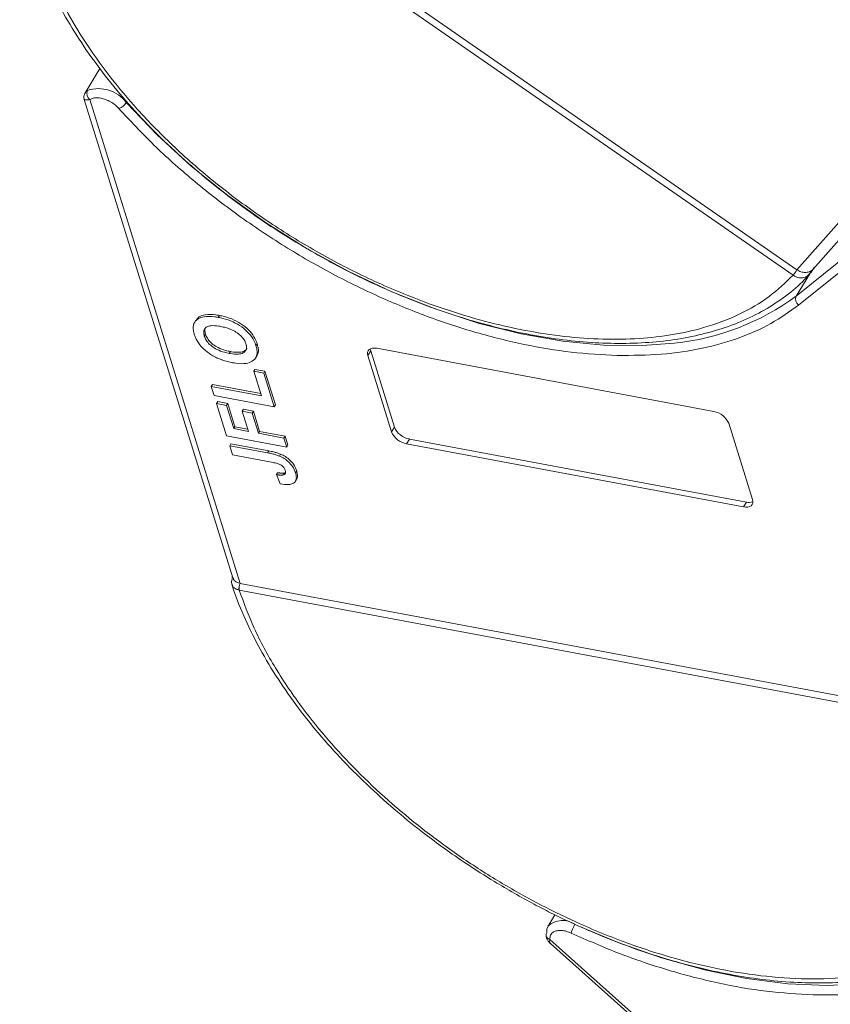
# Model space of a CAD drawing. Header units: millimetres. Extents: x 2205 to 3679, y 833 to 1866.
# Tile 38 of 86: x 2980 to 3032, y 1647 to 1710. Entities that reach past the tile are written whole.
import ezdxf

# ---------------------------------------------------------------- set-up
doc = ezdxf.new("R2010")
doc.units = ezdxf.units.MM

msp = doc.modelspace()

# ---------------------------------------------------------------- linework, layer by layer
at = {"color": 7, "linetype": 'Continuous', "lineweight": 15}
for p, q in [((3029.313, 1693.806), (2982.473, 1726.278)), ((2982.723, 1726.628), (3029.563, 1694.156)), ((3046.121, 1712.896), (3029.565, 1694.155)), ((3030.578, 1694.164), (3046.816, 1712.544)), ((2984.755, 1707.09), (2983.779, 1705.485)), ((2983.751, 1705.099), (2993.309, 1674.341)), ((2993.776, 1673.988), (2984.11, 1705.096)), ((3033.038, 1695.29), (3029.514, 1692.457)), ((3033.192, 1694.715), (3029.669, 1691.882)), ((3030.31, 1693.803), (3030.452, 1693.969)), ((3030.528, 1694.123), (3030.445, 1693.986)), ((3030.659, 1694.269), (3030.448, 1693.964)), ((3029.316, 1693.805), (3029.313, 1693.806)), ((3030.391, 1693.897), (3029.514, 1692.457)), ((2990.923, 1690.902), (2990.848, 1690.779)), ((2992.435, 1691.215), (2992.361, 1691.092)), ((2991.468, 1689.892), (2991.542, 1690.014)), ((2993.074, 1688.773), (2993.149, 1688.895)), ((2994.79, 1689.27), (2994.865, 1689.393)), ((3002.162, 1688.94), (3001.975, 1688.634)), ((3002.162, 1688.94), (3003.688, 1684.031)), ((3002.558, 1689.102), (3024.221, 1685.041)), ((2994.767, 1688.486), (2994.842, 1688.608)), ((3003.501, 1683.724), (3001.975, 1688.634)), ((2994.722, 1687.748), (2994.647, 1687.626)), ((2995.136, 1686.052), (2994.647, 1687.626)), ((2994.647, 1687.626), (2995.292, 1687.505)), ((2994.722, 1687.748), (2995.367, 1687.628)), ((2995.292, 1687.505), (2995.367, 1687.628)), ((2995.367, 1687.628), (2996.039, 1685.464)), ((2995.292, 1687.505), (2995.964, 1685.341)), ((2991.987, 1686.779), (2991.913, 1686.656)), ((2992.096, 1686.066), (2991.913, 1686.656)), ((2991.913, 1686.656), (2995.136, 1686.052)), ((2991.987, 1686.779), (2995.091, 1686.197)), ((2995.964, 1685.341), (2992.096, 1686.066)), ((2992.33, 1685.678), (2992.255, 1685.555)), ((2992.903, 1683.47), (2992.255, 1685.555)), ((2992.255, 1685.555), (2992.9, 1685.434)), ((2992.33, 1685.678), (2992.974, 1685.557)), ((2992.974, 1685.557), (2992.9, 1685.434)), ((2992.9, 1685.434), (2993.364, 1683.939)), ((2992.974, 1685.557), (2993.439, 1684.062)), ((2993.978, 1685.183), (2993.903, 1685.061)), ((2993.978, 1685.183), (2994.622, 1685.063)), ((2996.039, 1685.464), (2995.964, 1685.341)), ((2994.306, 1683.762), (2993.903, 1685.061)), ((2993.903, 1685.061), (2994.548, 1684.94)), ((2994.622, 1685.063), (2994.548, 1684.94)), ((2994.548, 1684.94), (2994.951, 1683.642)), ((2994.622, 1685.063), (2995.026, 1683.764)), ((2993.439, 1684.062), (2993.364, 1683.939)), ((2993.364, 1683.939), (2994.306, 1683.762)), ((2993.439, 1684.062), (2994.261, 1683.908)), ((3003.688, 1684.031), (3003.501, 1683.724)), ((3025.185, 1684.282), (3026.711, 1679.373)), ((2996.771, 1682.745), (2992.903, 1683.47)), ((2995.026, 1683.764), (2994.951, 1683.642)), ((2994.951, 1683.642), (2996.588, 1683.335)), ((2995.026, 1683.764), (2996.662, 1683.458)), ((2996.588, 1683.335), (2996.662, 1683.458)), ((2996.588, 1683.335), (2996.771, 1682.745)), ((2996.662, 1683.458), (2996.846, 1682.867)), ((3004.652, 1683.272), (3004.465, 1682.965)), ((3004.652, 1683.272), (3026.315, 1679.211)), ((2993.173, 1682.963), (2993.098, 1682.841)), ((2993.282, 1682.25), (2993.098, 1682.841)), ((2993.098, 1682.841), (2995.537, 1682.383)), ((2993.173, 1682.963), (2995.612, 1682.506)), ((2996.846, 1682.867), (2996.771, 1682.745)), ((3026.128, 1678.904), (3004.465, 1682.965)), ((2995.785, 1681.781), (2993.282, 1682.25)), ((2995.612, 1682.506), (2995.537, 1682.383)), ((2996.368, 1682.301), (2996.293, 1682.178)), ((2996.18, 1681.103), (2996.105, 1680.98)), ((2996.105, 1680.98), (2996.338, 1680.381)), ((2996.636, 1681.093), (2996.561, 1680.97)), ((2996.636, 1681.093), (2996.691, 1681.127)), ((2997.328, 1680.563), (2997.403, 1680.686)), ((2997.408, 1681.21), (2997.333, 1681.087)), ((3026.315, 1679.211), (3026.128, 1678.904)), ((2993.273, 1674.457), (2993.264, 1674.423)), ((2993.778, 1673.988), (3044.062, 1664.561)), ((2993.714, 1673.559), (2993.711, 1673.559)), ((3043.998, 1664.131), (2993.714, 1673.559)), ((3014.006, 1652.686), (3013.562, 1651.956)), ((3045.922, 1622.316), (3013.688, 1651.094)), ((3013.713, 1650.839), (3045.71, 1622.274))]:
    msp.add_line(p, q, dxfattribs=at)
at = {"color": 7, "linetype": 'Continuous', "lineweight": 15, "flags": 128}
for points in [[(3021.693, 1689.437), (3019.625, 1689.275), (3017.132, 1689.302), (3014.525, 1689.555), (3011.831, 1690.031), (3009.079, 1690.726), (3006.298, 1691.631), (3003.518, 1692.738), (3000.767, 1694.035), (2998.074, 1695.508), (2995.47, 1697.141), (2992.979, 1698.918), (2990.63, 1700.819), (2988.447, 1702.824), (2986.452, 1704.912)], [(3030.395, 1694.038), (3030.411, 1694.023), (3030.425, 1694.009), (3030.436, 1693.997), (3030.444, 1693.987), (3030.449, 1693.979), (3030.452, 1693.972), (3030.451, 1693.967), (3030.448, 1693.964)], [(3001.975, 1688.634), (3001.953, 1688.75), (3001.961, 1688.857), (3002, 1688.95), (3002.067, 1689.025), (3002.161, 1689.079), (3002.277, 1689.111), (3002.411, 1689.119), (3002.558, 1689.102)], [(3002.139, 1689.07), (3002.14, 1689.057), (3002.162, 1688.94)], [(3026.711, 1679.373), (3026.733, 1679.256), (3026.725, 1679.149), (3026.686, 1679.056), (3026.619, 1678.981), (3026.525, 1678.927), (3026.409, 1678.895), (3026.275, 1678.888), (3026.128, 1678.904)], [(2993.29, 1674.389), (2993.279, 1674.398), (2993.271, 1674.406), (2993.266, 1674.414), (2993.264, 1674.421), (2993.266, 1674.427), (2993.271, 1674.432), (2993.28, 1674.436), (2993.28, 1674.436)], [(3013.478, 1651.521), (3013.488, 1651.769), (3013.562, 1651.956)], [(3035.863, 1648.539), (3033.918, 1648.258), (3031.511, 1648.141), (3028.974, 1648.25), (3026.332, 1648.585), (3023.614, 1649.141), (3020.848, 1649.913), (3018.063, 1650.893), (3015.439, 1652.003)]]:
    msp.add_lwpolyline(points, dxfattribs=at)
at = {"color": 7, "linetype": 'Continuous', "lineweight": 15}
for centre, radius, start, end in [((2984.399, 1705.476), 0.478, 154.70678, 232.66704), ((2984.676, 1703.57), 2.227, 37.09044, 108.56873), ((2985.631, 1705.428), 0.97, 290.68114, 327.90305), ((3027.077, 1695.668), 2.91, 320.22343, 328.68958), ((3027.122, 1695.628), 2.853, 320.25726, 328.89291), ((3020.064, 1705.293), 15.939, 275.8657, 306.36375), ((3029.933, 1692.261), 0.462, 154.89803, 235.11992), ((3023.995, 1683.762), 1.298, 23.60364, 80.0065), ((3004.877, 1684.551), 1.298, 203.60364, 260.0065), ((3004.691, 1684.244), 1.298, 203.60364, 260.0065), ((3026.475, 1679.857), 0.666, 256.02019, 292.80437), ((2994.284, 1673.692), 0.588, 149.74693, 193.10404), ((2994.288, 1673.693), 0.59, 149.93335, 193.12726), ((3014.498, 1650.931), 1.388, 55.21754, 132.40804), ((3017.175, 1650.925), 2.206, 148.711, 164.72444), ((3013.703, 1651.378), 0.267, 147.56814, 184.38804), ((3013.754, 1651.409), 0.321, 189.09284, 258.1168)]:
    msp.add_arc(centre, radius, start, end, dxfattribs=at)
for points, knots in [([(3029.313, 1693.806), (3028.824, 1693.331), (3027.83, 1692.366), (3025.887, 1691.238), (3023.78, 1690.438), (3021.595, 1689.946), (3019.424, 1689.697), (3017.101, 1689.657), (3013.83, 1689.89), (3010.386, 1690.548), (3006.898, 1691.6), (3004.055, 1692.659), (3001.021, 1694.034), (2997.888, 1695.745), (2994.937, 1697.641), (2992.151, 1699.723), (2989.522, 1702.006), (2987.286, 1704.284), (2985.443, 1706.474), (2983.954, 1708.529), (2982.68, 1710.615), (2981.299, 1713.407), (2980.431, 1716.139), (2980.098, 1718.713), (2980.113, 1720.711), (2980.483, 1722.715), (2981.252, 1724.656), (2982.07, 1725.743), (2982.473, 1726.278)], [0, 0, 0, 0, 0.038862, 0.078912, 0.120068, 0.152227, 0.184382, 0.217215, 0.250043, 0.315618, 0.347778, 0.379932, 0.421093, 0.461142, 0.5, 0.538863, 0.578912, 0.620068, 0.652227, 0.684382, 0.717215, 0.750043, 0.815618, 0.847778, 0.879932, 0.921093, 0.96114, 1, 1, 1, 1]), ([(2980.582, 1724.854), (2980.424, 1724.494), (2980.05, 1723.637), (2979.731, 1722.152), (2979.573, 1720.447), (2979.651, 1718.662), (2979.948, 1716.822), (2980.465, 1714.939), (2981.192, 1713.032), (2982.122, 1711.115), (2983.243, 1709.205), (2984.543, 1707.318), (2986.004, 1705.472), (2987.604, 1703.69), (2989.304, 1702.002), (2991.045, 1700.45), (2992.647, 1699.155), (2994.131, 1698.05), (2995.632, 1697.003), (2996.735, 1696.314), (2997.345, 1695.932)], [0, 0, 0, 0, 0.0439737, 0.1045045, 0.1652134, 0.2260566, 0.2869551, 0.3478301, 0.4086191, 0.4692697, 0.5297172, 0.5898957, 0.6496838, 0.7088463, 0.7668735, 0.8224437, 0.8739002, 0.9106398, 0.9505895, 1, 1, 1, 1]), ([(2983.809, 1705.535), (2983.774, 1705.458), (2983.707, 1705.313), (2983.737, 1705.169), (2983.751, 1705.101)], [0, 0, 0, 0, 0.529394, 1, 1, 1, 1]), ([(2983.817, 1705.529), (2983.82, 1705.541), (2983.836, 1705.59), (2983.911, 1705.642), (2983.967, 1705.68)], [0, 0, 0, 0, 0.244985, 1, 1, 1, 1]), ([(2984.11, 1705.096), (2984.026, 1705.085), (2983.848, 1705.06), (2983.746, 1705.081), (2983.76, 1705.098), (2983.762, 1705.101)], [0, 0, 0, 0, 0.421638, 0.896343, 1, 1, 1, 1]), ([(2985.973, 1704.52), (2985.897, 1704.598), (2985.741, 1704.756), (2985.443, 1704.955), (2985.124, 1705.109), (2984.914, 1705.16), (2984.81, 1705.186)], [0, 0, 0, 0, 0.245513, 0.5, 0.754487, 1, 1, 1, 1]), ([(3018.019, 1688.644), (3017.038, 1688.696), (3015.098, 1688.798), (3012.04, 1689.313), (3008.939, 1690.08), (3005.8, 1691.115), (3002.641, 1692.411), (2999.495, 1693.961), (2996.41, 1695.753), (2993.457, 1697.747), (2990.712, 1699.894), (2988.18, 1702.152), (2986.709, 1703.731), (2985.973, 1704.52)], [0, 0, 0, 0, 0.091965, 0.181776, 0.271599, 0.36141, 0.451234, 0.543199, 0.6358, 0.728401, 0.820366, 0.91018, 1, 1, 1, 1]), ([(2997.345, 1695.932), (2998.193, 1695.435), (2999.382, 1694.737), (3001.181, 1693.812), (3002.725, 1693.076), (3004.579, 1692.285), (3006.529, 1691.551), (3008.562, 1690.895), (3010.639, 1690.34), (3012.73, 1689.903), (3014.81, 1689.596), (3016.857, 1689.426), (3018.851, 1689.399), (3020.776, 1689.521), (3022.617, 1689.794), (3024.359, 1690.219), (3025.989, 1690.801), (3027.501, 1691.539), (3028.862, 1692.45), (3029.818, 1693.233), (3030.251, 1693.758), (3030.346, 1693.873)], [0, 0, 0, 0, 0.069068, 0.096851, 0.142874, 0.190428, 0.241201, 0.293915, 0.348055, 0.403219, 0.459133, 0.515609, 0.572523, 0.629804, 0.68742, 0.745383, 0.803752, 0.862644, 0.922249, 0.98286, 1, 1, 1, 1]), ([(3029.563, 1694.156), (3029.563, 1694.156), (3029.564, 1694.155), (3029.564, 1694.155), (3029.564, 1694.155), (3029.565, 1694.155)], [0, 0, 0, 0, 0.384666, 0.692333, 1, 1, 1, 1]), ([(3029.565, 1694.155), (3029.65, 1694.105), (3029.82, 1694.006), (3030.1, 1693.963), (3030.29, 1693.993), (3030.381, 1694.031), (3030.395, 1694.038)], [0, 0, 0, 0, 0.313357, 0.626713, 0.94007, 1, 1, 1, 1]), ([(3030.448, 1693.964), (3030.419, 1693.924), (3030.356, 1693.837), (3030.275, 1693.776), (3030.232, 1693.743)], [0, 0, 0, 0, 0.457423, 1, 1, 1, 1]), ([(3030.232, 1693.743), (3030.187, 1693.717), (3030.096, 1693.665), (3029.918, 1693.624), (3029.722, 1693.631), (3029.507, 1693.69), (3029.383, 1693.764), (3029.316, 1693.805)], [0, 0, 0, 0, 0.164634, 0.339075, 0.586222, 0.772415, 1, 1, 1, 1]), ([(3029.669, 1691.882), (3029.098, 1691.471), (3027.958, 1690.647), (3025.864, 1689.726), (3023.505, 1689.059), (3020.888, 1688.662), (3018.975, 1688.65), (3018.019, 1688.644)], [0, 0, 0, 0, 0.196615, 0.393244, 0.594568, 0.797284, 1, 1, 1, 1]), ([(2990.825, 1690.005), (2990.803, 1690.086), (2990.737, 1690.332), (2990.763, 1690.706), (2991.021, 1691.015), (2991.487, 1691.174), (2991.966, 1691.16), (2992.284, 1691.105), (2992.361, 1691.092)], [0, 0, 0, 0, 0.101398, 0.306996, 0.506144, 0.685262, 0.924557, 1, 1, 1, 1]), ([(2990.943, 1690.888), (2990.998, 1690.973), (2991.12, 1691.158), (2991.567, 1691.294), (2992.04, 1691.283), (2992.359, 1691.228), (2992.435, 1691.215)], [0, 0, 0, 0, 0.232667, 0.510973, 0.88278, 1, 1, 1, 1]), ([(2992.361, 1691.092), (2992.465, 1691.071), (2992.778, 1691.006), (2993.3, 1690.826), (2993.887, 1690.49), (2994.357, 1690.07), (2994.654, 1689.645), (2994.749, 1689.383), (2994.79, 1689.27)], [0, 0, 0, 0, 0.101888, 0.307343, 0.492963, 0.678647, 0.860791, 1, 1, 1, 1]), ([(2992.435, 1691.215), (2992.539, 1691.193), (2992.852, 1691.129), (2993.375, 1690.949), (2993.962, 1690.612), (2994.432, 1690.193), (2994.728, 1689.767), (2994.824, 1689.506), (2994.865, 1689.393)], [0, 0, 0, 0, 0.101888, 0.307343, 0.492963, 0.678647, 0.860791, 1, 1, 1, 1]), ([(2991.468, 1689.892), (2991.448, 1689.973), (2991.41, 1690.136), (2991.468, 1690.347), (2991.631, 1690.497), (2991.943, 1690.576), (2992.263, 1690.552), (2992.483, 1690.513), (2992.526, 1690.506)], [0, 0, 0, 0, 0.160292, 0.321922, 0.490761, 0.657569, 0.933883, 1, 1, 1, 1]), ([(2991.542, 1690.014), (2991.522, 1690.097), (2991.481, 1690.258), (2991.531, 1690.386), (2991.556, 1690.449)], [0, 0, 0, 0, 0.508173, 1, 1, 1, 1]), ([(2992.526, 1690.506), (2992.629, 1690.484), (2992.922, 1690.422), (2993.353, 1690.26), (2993.744, 1689.987), (2993.994, 1689.722), (2994.102, 1689.517), (2994.139, 1689.41), (2994.146, 1689.39)], [0, 0, 0, 0, 0.15859, 0.447239, 0.620381, 0.793575, 0.961295, 1, 1, 1, 1]), ([(2991.178, 1689.33), (2991.147, 1689.372), (2991.085, 1689.455), (2991.012, 1689.575), (2990.951, 1689.688), (2990.902, 1689.794), (2990.859, 1689.9), (2990.837, 1689.97), (2990.825, 1690.005)], [0, 0, 0, 0, 0.185429, 0.37219, 0.527708, 0.683877, 0.841678, 1, 1, 1, 1]), ([(2993.074, 1688.773), (2992.97, 1688.794), (2992.708, 1688.849), (2992.315, 1688.991), (2991.94, 1689.226), (2991.674, 1689.483), (2991.53, 1689.714), (2991.484, 1689.846), (2991.468, 1689.892)], [0, 0, 0, 0, 0.158617, 0.400864, 0.573059, 0.745486, 0.912985, 1, 1, 1, 1]), ([(2993.149, 1688.895), (2993.045, 1688.917), (2992.782, 1688.972), (2992.39, 1689.114), (2992.015, 1689.349), (2991.749, 1689.606), (2991.605, 1689.837), (2991.558, 1689.969), (2991.542, 1690.014)], [0, 0, 0, 0, 0.1586166, 0.4008637, 0.5730594, 0.7454856, 0.9129852, 1, 1, 1, 1]), ([(2992.257, 1688.499), (2992.153, 1688.553), (2991.945, 1688.662), (2991.582, 1688.913), (2991.325, 1689.146), (2991.194, 1689.311), (2991.178, 1689.33)], [0, 0, 0, 0, 0.250896, 0.502166, 0.940512, 1, 1, 1, 1]), ([(2994.146, 1689.39), (2994.164, 1689.308), (2994.201, 1689.145), (2994.134, 1688.938), (2993.963, 1688.783), (2993.629, 1688.702), (2993.305, 1688.731), (2993.096, 1688.769), (2993.074, 1688.773)], [0, 0, 0, 0, 0.15971, 0.320429, 0.491074, 0.67705, 0.96629, 1, 1, 1, 1]), ([(2994.199, 1689.087), (2994.197, 1689.083), (2994.176, 1689.007), (2994.029, 1688.91), (2993.707, 1688.823), (2993.38, 1688.854), (2993.171, 1688.891), (2993.149, 1688.895)], [0, 0, 0, 0, 0.014944, 0.262298, 0.531876, 0.951137, 1, 1, 1, 1]), ([(2994.79, 1689.27), (2994.812, 1689.189), (2994.879, 1688.943), (2994.857, 1688.565), (2994.597, 1688.255), (2994.129, 1688.097), (2993.66, 1688.112), (2993.351, 1688.166), (2993.283, 1688.178)], [0, 0, 0, 0, 0.102171, 0.30922, 0.51365, 0.692275, 0.932413, 1, 1, 1, 1]), ([(2994.865, 1689.393), (2994.886, 1689.312), (2994.949, 1689.069), (2994.967, 1688.779), (2994.845, 1688.651), (2994.819, 1688.624)], [0, 0, 0, 0, 0.28064, 0.849359, 1, 1, 1, 1]), ([(2993.283, 1688.178), (2993.231, 1688.188), (2993.128, 1688.208), (2992.965, 1688.247), (2992.795, 1688.293), (2992.617, 1688.35), (2992.437, 1688.417), (2992.317, 1688.472), (2992.257, 1688.499)], [0, 0, 0, 0, 0.15395, 0.308181, 0.478699, 0.649961, 0.824203, 1, 1, 1, 1]), ([(2995.537, 1682.383), (2995.589, 1682.373), (2995.692, 1682.353), (2995.833, 1682.322), (2995.958, 1682.29), (2996.069, 1682.258), (2996.181, 1682.223), (2996.256, 1682.193), (2996.293, 1682.178)], [0, 0, 0, 0, 0.20827, 0.416707, 0.561481, 0.706573, 0.852825, 1, 1, 1, 1]), ([(2995.612, 1682.506), (2995.663, 1682.496), (2995.767, 1682.476), (2995.907, 1682.444), (2996.033, 1682.413), (2996.144, 1682.38), (2996.255, 1682.346), (2996.33, 1682.316), (2996.368, 1682.301)], [0, 0, 0, 0, 0.20827, 0.416707, 0.561481, 0.706573, 0.852825, 1, 1, 1, 1]), ([(2996.293, 1682.178), (2996.4, 1682.127), (2996.613, 1682.025), (2996.905, 1681.795), (2997.186, 1681.473), (2997.278, 1681.232), (2997.333, 1681.087)], [0, 0, 0, 0, 0.20646, 0.413515, 0.645211, 1, 1, 1, 1]), ([(2996.368, 1682.301), (2996.474, 1682.25), (2996.688, 1682.148), (2996.98, 1681.917), (2997.261, 1681.596), (2997.352, 1681.355), (2997.408, 1681.21)], [0, 0, 0, 0, 0.20646, 0.413515, 0.645211, 1, 1, 1, 1]), ([(2995.785, 1681.781), (2995.889, 1681.76), (2996.069, 1681.723), (2996.294, 1681.653), (2996.45, 1681.571), (2996.547, 1681.485), (2996.629, 1681.373), (2996.658, 1681.294), (2996.676, 1681.246)], [0, 0, 0, 0, 0.292027, 0.504854, 0.613905, 0.723685, 0.829816, 1, 1, 1, 1]), ([(2996.561, 1680.97), (2996.536, 1680.964), (2996.485, 1680.951), (2996.403, 1680.951), (2996.325, 1680.954), (2996.253, 1680.96), (2996.18, 1680.969), (2996.13, 1680.976), (2996.105, 1680.98)], [0, 0, 0, 0, 0.193806, 0.393127, 0.544069, 0.695412, 0.847613, 1, 1, 1, 1]), ([(2996.18, 1681.103), (2996.205, 1681.099), (2996.256, 1681.091), (2996.334, 1681.082), (2996.412, 1681.076), (2996.491, 1681.073), (2996.568, 1681.075), (2996.613, 1681.087), (2996.636, 1681.093)], [0, 0, 0, 0, 0.155996, 0.312125, 0.480895, 0.650212, 0.823248, 1, 1, 1, 1]), ([(2997.333, 1681.087), (2997.354, 1681.006), (2997.402, 1680.821), (2997.364, 1680.567), (2997.18, 1680.394), (2996.836, 1680.311), (2996.534, 1680.354), (2996.338, 1680.381)], [0, 0, 0, 0, 0.155292, 0.353145, 0.543243, 0.704067, 1, 1, 1, 1]), ([(2996.676, 1681.246), (2996.683, 1681.221), (2996.697, 1681.17), (2996.693, 1681.106), (2996.676, 1681.055), (2996.647, 1681.019), (2996.609, 1680.99), (2996.577, 1680.976), (2996.561, 1680.97)], [0, 0, 0, 0, 0.202387, 0.410907, 0.557829, 0.709472, 0.853224, 1, 1, 1, 1]), ([(2997.408, 1681.21), (2997.427, 1681.13), (2997.47, 1680.948), (2997.473, 1680.757), (2997.403, 1680.693), (2997.398, 1680.689)], [0, 0, 0, 0, 0.42385, 0.963867, 1, 1, 1, 1]), ([(2993.251, 1673.912), (2993.244, 1673.932), (2993.221, 1673.99), (2993.22, 1674.106), (2993.241, 1674.245), (2993.275, 1674.344), (2993.29, 1674.389)], [0, 0, 0, 0, 0.14361, 0.439342, 0.743341, 1, 1, 1, 1]), ([(2993.321, 1674.345), (2993.329, 1674.311), (2993.353, 1674.211), (2993.494, 1674.086), (2993.657, 1674.013), (2993.76, 1673.992), (2993.776, 1673.988)], [0, 0, 0, 0, 0.189535, 0.559387, 0.929239, 1, 1, 1, 1]), ([(2993.251, 1673.912), (2993.26, 1673.881), (2993.439, 1673.223), (2993.984, 1671.912), (2994.895, 1669.998), (2996.021, 1668.087), (2997.319, 1666.2), (2998.781, 1664.355), (3000.381, 1662.573), (3002.081, 1660.885), (3003.822, 1659.333), (3005.424, 1658.038), (3006.908, 1656.933), (3008.409, 1655.886), (3009.512, 1655.196), (3010.121, 1654.815)], [0, 0, 0, 0, 0.004737, 0.097506, 0.190063, 0.282311, 0.374148, 0.46539, 0.555676, 0.64423, 0.729035, 0.807562, 0.863629, 0.924596, 1, 1, 1, 1]), ([(2993.711, 1673.559), (2993.644, 1673.576), (2993.521, 1673.608), (2993.372, 1673.708), (2993.282, 1673.808), (2993.258, 1673.89), (2993.251, 1673.912)], [0, 0, 0, 0, 0.302627, 0.550229, 0.87894, 1, 1, 1, 1]), ([(2993.776, 1673.988), (2993.776, 1673.988), (2993.777, 1673.988), (2993.777, 1673.988), (2993.777, 1673.988), (2993.778, 1673.988)], [0, 0, 0, 0, 0.384699, 0.69235, 1, 1, 1, 1]), ([(3043.998, 1664.131), (3044.202, 1663.334), (3044.616, 1661.716), (3044.747, 1659.386), (3044.509, 1657.325), (3043.961, 1655.558), (3043.201, 1654.067), (3042.186, 1652.72), (3040.496, 1651.141), (3038.348, 1649.933), (3035.827, 1649.133), (3033.591, 1648.702), (3030.987, 1648.513), (3028.035, 1648.637), (3025.002, 1649.066), (3021.877, 1649.791), (3018.642, 1650.827), (3015.59, 1652.077), (3012.794, 1653.451), (3010.28, 1654.875), (3007.835, 1656.454), (3004.709, 1658.749), (3001.869, 1661.266), (2999.414, 1663.909), (2997.631, 1666.114), (2996.004, 1668.524), (2994.613, 1671.091), (2994.01, 1672.744), (2993.714, 1673.559)], [0, 0, 0, 0, 0.038862, 0.078912, 0.1200677, 0.1522272, 0.1843815, 0.2172151, 0.2500433, 0.3156185, 0.347778, 0.3799323, 0.4210926, 0.4611415, 0.5, 0.5388632, 0.578912, 0.6200677, 0.6522272, 0.6843815, 0.7172151, 0.7500433, 0.8156185, 0.847778, 0.8799323, 0.9210926, 0.9611404, 1, 1, 1, 1]), ([(3046.146, 1662.121), (3046.257, 1661.348), (3046.478, 1659.803), (3046.354, 1657.617), (3045.888, 1655.556), (3045.039, 1653.666), (3043.832, 1651.99), (3042.298, 1650.567), (3040.47, 1649.406), (3038.375, 1648.513), (3036.026, 1647.893), (3033.444, 1647.53), (3031.558, 1647.531), (3030.605, 1647.532)], [0, 0, 0, 0, 0.089814, 0.179634, 0.271599, 0.3642, 0.456801, 0.548766, 0.638577, 0.728401, 0.818212, 0.908035, 1, 1, 1, 1]), ([(3010.121, 1654.815), (3010.969, 1654.317), (3012.158, 1653.62), (3013.958, 1652.695), (3015.502, 1651.959), (3017.356, 1651.167), (3019.305, 1650.434), (3021.339, 1649.778), (3023.415, 1649.223), (3025.507, 1648.786), (3027.587, 1648.478), (3029.634, 1648.308), (3031.628, 1648.282), (3033.553, 1648.404), (3035.393, 1648.677), (3037.137, 1649.101), (3038.762, 1649.688), (3040.031, 1650.281), (3040.693, 1650.735), (3040.912, 1650.885)], [0, 0, 0, 0, 0.077451, 0.108605, 0.160215, 0.21354, 0.270476, 0.329588, 0.390299, 0.452158, 0.514859, 0.578189, 0.642011, 0.706243, 0.770853, 0.835851, 0.901304, 0.967344, 1, 1, 1, 1]), ([(3015.047, 1651.506), (3014.943, 1651.549), (3014.731, 1651.636), (3014.418, 1651.687), (3014.135, 1651.677), (3013.994, 1651.616), (3013.925, 1651.585)], [0, 0, 0, 0, 0.245513, 0.5, 0.754487, 1, 1, 1, 1]), ([(3013.437, 1651.358), (3013.447, 1651.299), (3013.467, 1651.184), (3013.558, 1651), (3013.647, 1650.907), (3013.704, 1650.847)], [0, 0, 0, 0, 0.281598, 0.543716, 1, 1, 1, 1]), ([(3013.688, 1651.094), (3013.665, 1651.024), (3013.635, 1650.933), (3013.682, 1650.895), (3013.693, 1650.887)], [0, 0, 0, 0, 0.774721, 1, 1, 1, 1]), ([(3030.605, 1647.532), (3029.613, 1647.591), (3027.63, 1647.708), (3024.499, 1648.26), (3021.337, 1649.077), (3018.167, 1650.14), (3016.087, 1651.051), (3015.047, 1651.506)], [0, 0, 0, 0, 0.202716, 0.4054319, 0.6067562, 0.8033717, 1, 1, 1, 1])]:
    msp.add_open_spline(points, degree=3, knots=knots, dxfattribs=at)
for points in [[(2984.81, 1705.186), (2984.671, 1705.202), (2984.393, 1705.233), (2984.204, 1705.142), (2984.11, 1705.096)], [(3030.395, 1694.038), (3030.448, 1694.066), (3030.555, 1694.124), (3030.624, 1694.221), (3030.659, 1694.269)], [(3013.925, 1651.585), (3013.848, 1651.525), (3013.693, 1651.404), (3013.69, 1651.197), (3013.688, 1651.094)]]:
    msp.add_open_spline(points, degree=3, dxfattribs=at)

doc.saveas('drawing.dxf')
